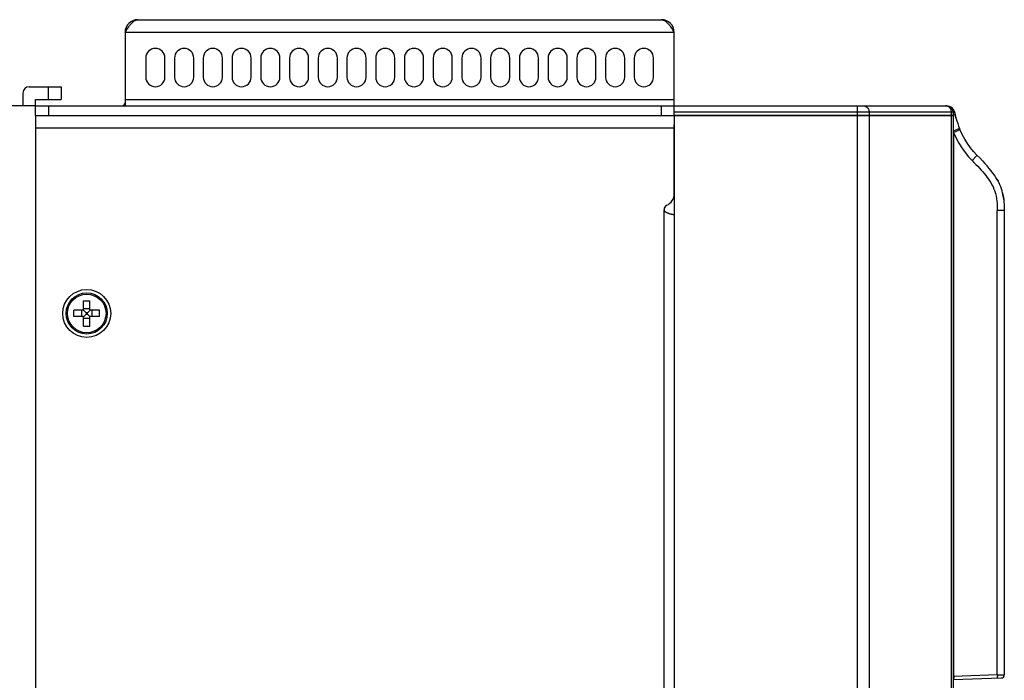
# Model space of a CAD drawing. Header units: millimetres. Extents: x 1158 to 2229, y -395 to 862.
# Tile 40 of 52: x 2067 to 2221, y 360 to 463. Entities that reach past the tile are written whole.
import ezdxf

# ---------------------------------------------------------------- set-up
doc = ezdxf.new("R2010")
doc.units = ezdxf.units.MM
doc.header["$LTSCALE"] = 30.734
doc.layers.get('0').update_dxf_attribs({"linetype": 'CONTINUOUS'})

msp = doc.modelspace()

# ---------------------------------------------------------------- linework, layer by layer
for p, q in [((2085.42, 463.42), (2167.42, 463.42)), ((2083.42, 461.42), (2083.42, 449.92)), ((2169.42, 461.42), (2083.42, 461.42)), ((2169.42, 449.92), (2169.42, 461.42)), ((2086.67, 457.42), (2086.67, 454.42)), ((2089.67, 454.42), (2089.67, 457.42)), ((2091.17, 457.42), (2091.17, 454.42)), ((2094.17, 454.42), (2094.17, 457.42)), ((2095.67, 457.42), (2095.67, 454.42)), ((2098.67, 454.42), (2098.67, 457.42)), ((2100.17, 457.42), (2100.17, 454.42)), ((2103.17, 454.42), (2103.17, 457.42)), ((2104.67, 457.42), (2104.67, 454.42)), ((2107.67, 454.42), (2107.67, 457.42)), ((2109.17, 457.42), (2109.17, 454.42)), ((2112.17, 454.42), (2112.17, 457.42)), ((2113.67, 457.42), (2113.67, 454.42)), ((2116.67, 454.42), (2116.67, 457.42)), ((2118.17, 457.42), (2118.17, 454.42)), ((2121.17, 454.42), (2121.17, 457.42)), ((2122.67, 457.42), (2122.67, 454.42)), ((2125.67, 454.42), (2125.67, 457.42)), ((2127.17, 457.42), (2127.17, 454.42)), ((2130.17, 454.42), (2130.17, 457.42)), ((2131.67, 457.42), (2131.67, 454.42)), ((2134.67, 454.42), (2134.67, 457.42)), ((2136.17, 457.42), (2136.17, 454.42)), ((2139.17, 454.42), (2139.17, 457.42)), ((2140.67, 457.42), (2140.67, 454.42)), ((2143.67, 454.42), (2143.67, 457.42)), ((2145.17, 457.42), (2145.17, 454.42)), ((2148.17, 454.42), (2148.17, 457.42)), ((2149.67, 457.42), (2149.67, 454.42)), ((2152.67, 454.42), (2152.67, 457.42)), ((2154.17, 457.42), (2154.17, 454.42)), ((2157.17, 454.42), (2157.17, 457.42)), ((2158.67, 457.42), (2158.67, 454.42)), ((2161.67, 454.42), (2161.67, 457.42)), ((2163.17, 457.42), (2163.17, 454.42)), ((2166.17, 454.42), (2166.17, 457.42)), ((2067.42, 451.92), (2067.42, 449.92)), ((2068.42, 452.92), (2073.42, 452.92)), ((2071.42, 450.92), (2071.42, 452.92)), ((2073.42, 452.92), (2073.42, 450.92)), ((2069.42, 449.92), (2069.42, 450.92)), ((2069.42, 450.92), (2073.42, 450.92)), ((2083.42, 450.92), (2169.42, 450.92)), ((2069.42, 449.92), (2062.42, 449.92)), ((2069.42, 448.42), (2069.42, 449.92)), ((2069.42, 449.92), (2169.42, 449.92)), ((2071.42, 449.92), (2071.42, 448.42)), ((2167.42, 448.42), (2167.42, 449.92)), ((2169.42, 448.42), (2169.42, 449.92)), ((2169.42, 449.92), (2212.11, 449.92)), ((2213.11, 448.92), (2169.42, 448.92)), ((2198.14, 448.42), (2198.14, 449.92)), ((2199.96, 448.92), (2199.96, 448.42)), ((2212.84, 448.42), (2212.84, 448.92)), ((2213.3, 448.99), (2213.11, 448.94)), ((2213.11, 448.92), (2213.11, 448.42)), ((2069.42, 448.42), (2069.42, 1.42)), ((2069.42, 448.42), (2069.49, 448.42)), ((2069.49, 448.42), (2169.36, 448.42)), ((2169.36, 448.42), (2169.42, 448.42)), ((2169.42, 448.42), (2169.42, 43.42)), ((2213.11, 448.42), (2169.42, 448.42)), ((2169.42, 448.42), (2213.11, 448.42)), ((2198.14, 43.42), (2198.14, 448.42)), ((2199.96, 448.42), (2199.96, 43.92)), ((2212.84, 43.92), (2212.84, 448.42)), ((2213.11, 448.42), (2213.11, 43.92)), ((2213.48, 448.24), (2213.37, 448.65)), ((2213.56, 447.95), (2213.48, 448.24)), ((2169.42, 446.42), (2069.42, 446.42)), ((2169.42, 436.17), (2169.42, 446.94)), ((2214.11, 446.36), (2213.11, 445.95)), ((2213.17, 445.74), (2213.17, 360.57)), ((2214.14, 446.28), (2214.1, 446.36)), ((2214.17, 446.2), (2214.14, 446.28)), ((2167.82, 51.42), (2167.82, 433.67)), ((2220.01, 360.81), (2220.01, 433.54)), ((2221.11, 433.54), (2220.01, 433.54)), ((2221.11, 433.54), (2221.11, 360.83)), ((2076.92, 417.96), (2076.92, 419.42)), ((2076.92, 419.42), (2077.92, 419.42)), ((2077.92, 417.96), (2077.92, 419.42)), ((2075.42, 416.92), (2075.42, 417.92)), ((2076.88, 417.92), (2075.42, 417.92)), ((2076.64, 416.92), (2076.64, 417.92)), ((2076.91, 417.93), (2077.33, 417.52)), ((2076.92, 418.21), (2077.92, 418.21)), ((2077.94, 417.93), (2077.52, 417.52)), ((2079.42, 417.92), (2077.96, 417.92)), ((2078.21, 417.92), (2078.21, 416.92)), ((2079.42, 416.92), (2079.42, 417.92)), ((2076.88, 416.92), (2075.42, 416.92)), ((2076.91, 416.91), (2077.33, 417.33)), ((2076.92, 415.42), (2076.92, 416.88)), ((2077.92, 416.63), (2076.92, 416.63)), ((2077.33, 417.52), (2077.33, 417.33)), ((2077.52, 417.52), (2077.33, 417.52)), ((2077.33, 417.33), (2077.52, 417.33)), ((2077.52, 417.33), (2077.52, 417.52)), ((2077.94, 416.91), (2077.52, 417.33)), ((2077.92, 415.42), (2077.92, 416.88)), ((2079.42, 416.92), (2077.96, 416.92)), ((2076.92, 415.42), (2077.92, 415.42)), ((2220.01, 360.81), (2213.17, 360.57)), ((2220.01, 360.81), (2221.11, 360.83)), ((2213.11, 360.57), (2213.17, 360.57)), ((2213.11, 360.07), (2220.63, 360.33))]:
    msp.add_line(p, q)
for points in [[(2083.42, 461.42), (2083.57, 461.65), (2083.71, 461.87), (2083.85, 462.08), (2084, 462.29), (2084.14, 462.49), (2084.28, 462.67), (2084.42, 462.84), (2084.57, 462.98), (2084.71, 463.11), (2084.85, 463.22), (2085, 463.31), (2085.14, 463.37), (2085.28, 463.41), (2085.42, 463.42)], [(2167.42, 463.42), (2167.57, 463.41), (2167.71, 463.37), (2167.85, 463.31), (2168, 463.22), (2168.14, 463.11), (2168.28, 462.98), (2168.42, 462.84), (2168.57, 462.67), (2168.71, 462.49), (2168.85, 462.29), (2169, 462.08), (2169.14, 461.87), (2169.28, 461.65), (2169.42, 461.42)], [(2199.05, 449.92), (2199.17, 449.91), (2199.28, 449.89), (2199.39, 449.85), (2199.49, 449.79), (2199.59, 449.72), (2199.68, 449.64), (2199.76, 449.54), (2199.83, 449.43), (2199.88, 449.32), (2199.92, 449.19), (2199.95, 449.06), (2199.96, 448.92)], [(2212.84, 448.92), (2212.83, 449.05), (2212.81, 449.18), (2212.77, 449.3), (2212.72, 449.42), (2212.65, 449.53), (2212.57, 449.63), (2212.48, 449.71), (2212.38, 449.79), (2212.28, 449.85), (2212.16, 449.89), (2212.05, 449.91), (2211.93, 449.92)], [(2213.3, 448.99), (2213.41, 448.51), (2213.53, 448.04), (2213.67, 447.6), (2213.81, 447.17), (2213.96, 446.76), (2214.11, 446.36)], [(2213.33, 448.82), (2213.31, 448.93), (2213.3, 448.99)], [(2213.11, 445.8), (2213.12, 445.79), (2213.17, 445.74)], [(2214.18, 446.2), (2214.17, 446.2), (2214.15, 446.18), (2214.11, 446.16), (2214.05, 446.13), (2213.98, 446.1), (2213.9, 446.06), (2213.81, 446.02), (2213.7, 445.97), (2213.58, 445.91), (2213.45, 445.86), (2213.31, 445.8), (2213.17, 445.74)], [(2213.17, 445.74), (2213.57, 444.88), (2214, 444.08), (2214.46, 443.33), (2214.97, 442.63), (2215.5, 441.97), (2216.06, 441.37)], [(2216.81, 442.22), (2216.29, 442.77), (2215.8, 443.37), (2215.33, 444.02), (2214.91, 444.7), (2214.52, 445.43), (2214.17, 446.2)], [(2216.81, 442.22), (2216.81, 442.21), (2216.79, 442.18), (2216.77, 442.14), (2216.73, 442.09), (2216.68, 442.03), (2216.61, 441.96), (2216.54, 441.87), (2216.46, 441.78), (2216.37, 441.69), (2216.27, 441.58), (2216.17, 441.48), (2216.06, 441.37)], [(2216.06, 441.37), (2216.36, 441.07), (2216.66, 440.77), (2216.95, 440.46), (2217.24, 440.15), (2217.49, 439.87), (2217.74, 439.59), (2217.99, 439.29), (2218.22, 439), (2218.43, 438.73), (2218.62, 438.46), (2218.81, 438.19), (2218.99, 437.9), (2219.17, 437.58), (2219.34, 437.24), (2219.49, 436.9), (2219.62, 436.55), (2219.73, 436.18), (2219.82, 435.8), (2219.89, 435.4), (2219.94, 435.01), (2219.98, 434.64), (2220, 434.28), (2220.01, 433.91), (2220.01, 433.54)], [(2216.81, 442.22), (2217.26, 441.77), (2217.67, 441.33), (2218.06, 440.91)], [(2220.14, 438.12), (2219.97, 438.42), (2219.78, 438.73), (2219.57, 439.06), (2219.32, 439.4), (2219.05, 439.75), (2218.75, 440.12), (2218.42, 440.51), (2218.06, 440.91)], [(2219.97, 438.42), (2220.14, 438.12), (2220.28, 437.83)], [(2221.01, 435.28), (2220.96, 435.64), (2220.9, 435.98), (2220.83, 436.3), (2220.75, 436.62), (2220.65, 436.93), (2220.54, 437.24), (2220.42, 437.54), (2220.28, 437.83)], [(2220.83, 436.3), (2220.9, 435.98), (2220.96, 435.64), (2221.01, 435.28), (2221.06, 434.89), (2221.08, 434.47), (2221.1, 434.02), (2221.11, 433.54)], [(2167.82, 433.67), (2167.82, 433.65), (2167.83, 433.63), (2167.83, 433.61), (2167.84, 433.59), (2167.84, 433.56), (2167.86, 433.54), (2167.87, 433.52), (2167.88, 433.49), (2167.9, 433.47), (2167.92, 433.45), (2167.94, 433.42), (2167.97, 433.4), (2168, 433.37), (2168.03, 433.35), (2168.06, 433.32), (2168.1, 433.3), (2168.14, 433.27), (2168.19, 433.25), (2168.24, 433.22), (2168.29, 433.2), (2168.34, 433.17), (2168.4, 433.15), (2168.46, 433.12), (2168.52, 433.1), (2168.59, 433.08), (2168.65, 433.06), (2168.71, 433.04), (2168.77, 433.03), (2168.83, 433.01), (2168.89, 433), (2168.95, 432.98), (2169, 432.97), (2169.05, 432.96), (2169.1, 432.95), (2169.14, 432.95), (2169.18, 432.94), (2169.22, 432.93), (2169.26, 432.93), (2169.29, 432.93), (2169.32, 432.92), (2169.34, 432.92), (2169.36, 432.92)], [(2220.01, 360.81), (2220.02, 360.73), (2220.02, 360.66), (2220.02, 360.58), (2220.01, 360.52), (2220.01, 360.46), (2220.01, 360.41), (2220, 360.37), (2220, 360.34), (2219.99, 360.32), (2219.99, 360.31)], [(2213.17, 360.57), (2213.18, 360.49), (2213.18, 360.42), (2213.18, 360.35), (2213.18, 360.28), (2213.17, 360.22), (2213.17, 360.17), (2213.17, 360.13), (2213.16, 360.1), (2213.15, 360.08), (2213.15, 360.07)]]:
    msp.add_lwpolyline(points)
for radius in [3.75, 3.22, 3.02]:
    msp.add_circle((2077.42, 417.42), radius)
for centre, radius, start, end in [((2085.42, 461.42), 2, 90, 180), ((2167.42, 461.42), 2, 0, 90), ((2088.17, 457.42), 1.5, 0, 180), ((2092.67, 457.42), 1.5, 0, 180), ((2097.17, 457.42), 1.5, 0, 180), ((2101.67, 457.42), 1.5, 0, 180), ((2106.17, 457.42), 1.5, 0, 180), ((2110.67, 457.42), 1.5, 0, 180), ((2115.17, 457.42), 1.5, 0, 180), ((2119.67, 457.42), 1.5, 0, 180), ((2124.17, 457.42), 1.5, 0, 180), ((2128.67, 457.42), 1.5, 0, 180), ((2133.17, 457.42), 1.5, 0, 180), ((2137.67, 457.42), 1.5, 0, 180), ((2142.17, 457.42), 1.5, 0, 180), ((2146.67, 457.42), 1.5, 0, 180), ((2151.17, 457.42), 1.5, 0, 180), ((2155.67, 457.42), 1.5, 0, 180), ((2160.17, 457.42), 1.5, 0, 180), ((2164.67, 457.42), 1.5, 0, 180), ((2088.17, 454.42), 1.5, 180, 360), ((2092.67, 454.42), 1.5, 180, 360), ((2097.17, 454.42), 1.5, 180, 360), ((2101.67, 454.42), 1.5, 180, 360), ((2106.17, 454.42), 1.5, 180, 360), ((2110.67, 454.42), 1.5, 180, 360), ((2115.17, 454.42), 1.5, 180, 360), ((2119.67, 454.42), 1.5, 180, 360), ((2124.17, 454.42), 1.5, 180, 360), ((2128.67, 454.42), 1.5, 180, 360), ((2133.17, 454.42), 1.5, 180, 360), ((2137.67, 454.42), 1.5, 180, 360), ((2142.17, 454.42), 1.5, 180, 360), ((2146.67, 454.42), 1.5, 180, 360), ((2151.17, 454.42), 1.5, 180, 360), ((2155.67, 454.42), 1.5, 180, 360), ((2160.17, 454.42), 1.5, 180, 360), ((2164.67, 454.42), 1.5, 180, 360), ((2068.42, 451.92), 1, 90, 180), ((2082.92, 450.42), 0.5, 270, 360), ((2212.11, 448.92), 1, 0, 90), ((2212.13, 448.72), 1.2, 12.7226, 89.9983), ((2167.42, 436.17), 2, 294.7199, 360), ((2168.57, 433.67), 0.75, 114.7199, 180), ((2076.88, 417.96), 0.04, 270, 360), ((2077.96, 417.96), 0.04, 180, 270), ((2076.88, 416.88), 0.04, 0, 90), ((2077.96, 416.88), 0.04, 90, 180), ((2220.61, 360.83), 0.5, 272.0004, 360)]:
    msp.add_arc(centre, radius, start, end)

doc.saveas('drawing.dxf')
